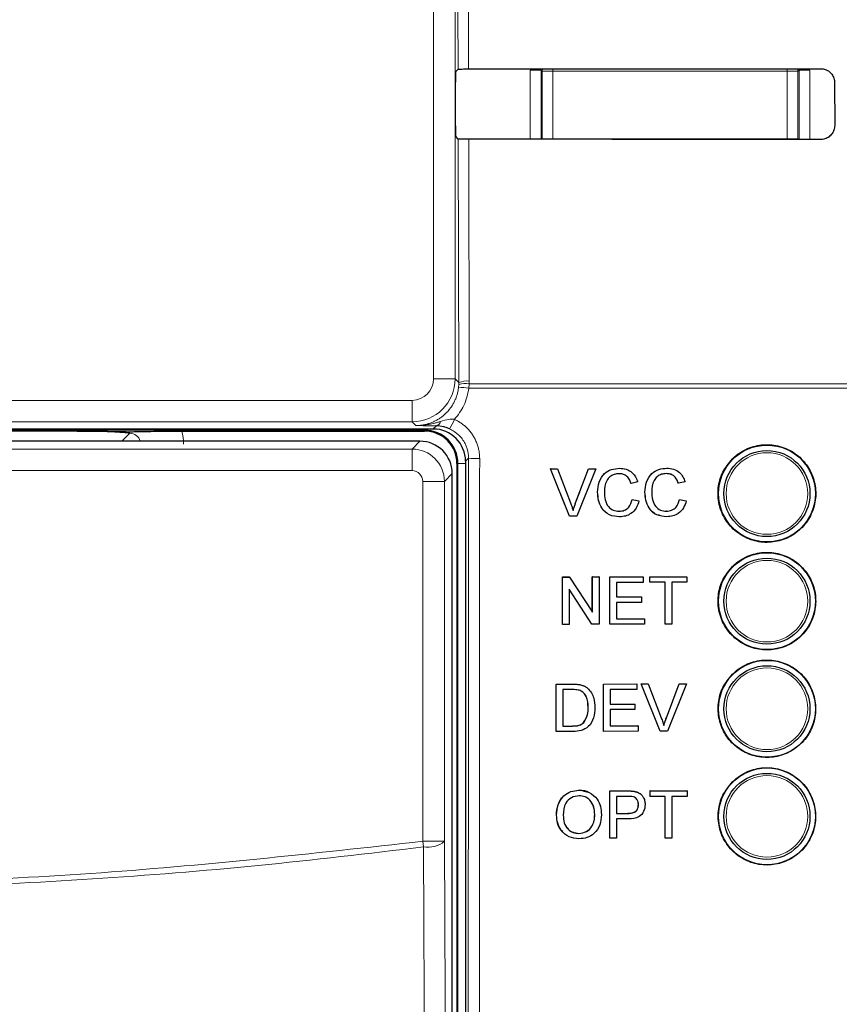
# Model space of a CAD drawing. Header units: millimetres. Extents: x 5 to 418, y 2 to 292.
# Tile 29 of 87: x 113.23 to 119.58, y 182.52 to 190.14. Entities that reach past the tile are written whole.
import ezdxf

# ---------------------------------------------------------------- set-up
doc = ezdxf.new("R2010")
doc.units = ezdxf.units.MM

msp = doc.modelspace()

# ---------------------------------------------------------------- linework, layer by layer
at = {"color": 7, "linetype": 'Continuous', "lineweight": 18}
for p, q in [((116.4346, 187.3607), (116.4346, 201.3054)), ((116.6012, 201.3054), (116.6012, 187.3607)), ((116.6242, 189.7588), (116.6232, 190.2198)), ((116.7038, 190.2183), (116.7048, 189.7602)), ((117.1832, 189.7511), (117.2665, 189.7511)), ((117.1832, 189.2157), (117.1832, 189.7511)), ((117.2753, 189.7423), (117.2665, 189.7511)), ((117.2665, 189.7511), (117.2665, 189.2156)), ((117.2753, 189.7423), (117.3586, 189.7423)), ((117.2753, 189.2204), (117.2753, 189.7423)), ((117.3586, 189.7606), (117.3586, 189.7423)), ((117.3586, 189.7423), (117.3586, 189.2204)), ((119.1715, 189.7423), (117.3586, 189.7423)), ((119.1715, 189.762), (119.1715, 189.7423)), ((119.1715, 189.2204), (119.1715, 189.7423)), ((119.1715, 189.7423), (119.2548, 189.7423)), ((119.2636, 189.7511), (119.2548, 189.7423)), ((119.2548, 189.7423), (119.2548, 189.2204)), ((119.2636, 189.2141), (119.2636, 189.7511)), ((119.3469, 189.7511), (119.2636, 189.7511)), ((119.3469, 189.7511), (119.3469, 189.2141)), ((116.6299, 187.332), (116.6255, 189.2174)), ((116.7061, 189.216), (116.7105, 187.3431)), ((117.2752, 189.2156), (117.2753, 189.2204)), ((117.2753, 189.2204), (117.3586, 189.2204)), ((117.2756, 189.2156), (117.2753, 189.2204)), ((117.3586, 189.2204), (119.1715, 189.2204)), ((117.3586, 189.2204), (117.3586, 189.2156)), ((119.1715, 189.2204), (119.2548, 189.2204)), ((119.1715, 189.2204), (119.1715, 189.2142)), ((119.2548, 189.2204), (119.2542, 189.2141)), ((119.2548, 189.2204), (119.255, 189.2141)), ((116.6012, 187.3607), (116.4346, 187.3607)), ((116.6012, 187.3607), (116.6299, 187.332)), ((116.6279, 187.2948), (116.6296, 187.3158)), ((116.6296, 187.3158), (116.6299, 187.332)), ((116.71, 187.3229), (116.7079, 187.2878)), ((120.7683, 187.2878), (116.7079, 187.2878)), ((116.7105, 187.3431), (116.71, 187.3229)), ((116.71, 187.3229), (120.7679, 187.3229)), ((113.0955, 187.194), (116.268, 187.194)), ((116.268, 187.0274), (116.268, 187.194)), ((116.268, 187.0274), (113.0955, 187.0274)), ((116.2967, 186.9987), (116.268, 187.0274)), ((116.3651, 186.9627), (116.3651, 186.9721)), ((116.4318, 186.9721), (116.4563, 186.9966)), ((116.3651, 186.9627), (112.8891, 186.9627)), ((114.0205, 186.8774), (114.0819, 186.9388)), ((116.3651, 186.9627), (116.3651, 186.9554)), ((112.9958, 186.8163), (116.2677, 186.8163)), ((116.2677, 186.8163), (116.3288, 186.8774)), ((116.2677, 186.8163), (116.2677, 186.6497)), ((116.7051, 186.7455), (116.6817, 186.7221)), ((116.6224, 186.7054), (116.6151, 186.7054)), ((116.6224, 186.7054), (116.6817, 186.7054)), ((116.6224, 167.8887), (116.6224, 186.7054)), ((116.2677, 186.6497), (113.0791, 186.6497)), ((116.5788, 186.6275), (116.5177, 186.5664)), ((116.5177, 186.5664), (116.351, 186.5664)), ((116.351, 183.7789), (116.351, 186.5664)), ((116.5177, 186.5664), (116.5177, 183.7789)), ((117.5344, 186.4002), (117.5341, 186.4003)), ((117.5081, 184.9961), (117.5075, 184.9965)), ((118.2367, 184.7351), (118.2361, 184.7356)), ((117.5104, 184.6719), (117.5098, 184.6723)), ((117.9346, 184.1691), (117.934, 184.1695)), ((117.9398, 183.9952), (117.9392, 183.9957)), ((116.3566, 183.7357), (116.351, 183.7789)), ((116.5177, 183.7789), (116.351, 183.7789))]:
    msp.add_line(p, q, dxfattribs=at)
at = {"color": 7, "linetype": 'Continuous', "lineweight": 25}
for p, q in [((116.6056, 189.7402), (116.6242, 189.7588)), ((116.6042, 189.3206), (116.6042, 189.6568)), ((119.5389, 189.6554), (119.5396, 189.3221)), ((116.6255, 189.2174), (116.6056, 189.2373)), ((113.0868, 186.9721), (116.4318, 186.9721)), ((113.6762, 186.9554), (112.8818, 186.9554)), ((114.4859, 186.9554), (116.3651, 186.9554)), ((116.3288, 186.8774), (112.9347, 186.8774)), ((116.6151, 186.7054), (116.6151, 167.8887)), ((116.6817, 186.7221), (116.6817, 167.8893)), ((117.3383, 186.6627), (117.3382, 186.6627)), ((117.3383, 186.6627), (117.3943, 186.6628)), ((117.4866, 186.2963), (117.3383, 186.6627)), ((117.3943, 186.6628), (117.3942, 186.6628)), ((117.3943, 186.6628), (117.4944, 186.4002)), ((117.5344, 186.4002), (117.6339, 186.6632)), ((117.69, 186.6633), (117.5426, 186.2964)), ((117.6339, 186.6632), (117.6338, 186.6632)), ((117.6339, 186.6632), (117.69, 186.6633)), ((117.69, 186.6633), (117.6898, 186.6633)), ((117.873, 186.6683), (117.9087, 186.6629)), ((117.8733, 186.6683), (117.8731, 186.6683)), ((118.2397, 186.6688), (118.2394, 186.6689)), ((116.5788, 167.9667), (116.5788, 186.6275)), ((117.963, 186.5507), (117.9627, 186.5508)), ((118.0146, 186.5619), (117.963, 186.5507)), ((118.3294, 186.5513), (118.3292, 186.5513)), ((118.3811, 186.5625), (118.3294, 186.5513)), ((117.4863, 186.2963), (117.4216, 186.4563)), ((117.5341, 186.4003), (117.5661, 186.4846)), ((117.7047, 186.4827), (117.7044, 186.4827)), ((118.0711, 186.4833), (118.0709, 186.4833)), ((117.9726, 186.4265), (117.9723, 186.4265)), ((117.9726, 186.4265), (118.0243, 186.4145)), ((118.339, 186.427), (118.3387, 186.4271)), ((118.339, 186.427), (118.3907, 186.4151)), ((117.4866, 186.2963), (117.4863, 186.2963)), ((117.5426, 186.2964), (117.4866, 186.2963)), ((117.8699, 186.3345), (117.8696, 186.3345)), ((118.2364, 186.3351), (118.2361, 186.3351)), ((117.4327, 185.8261), (117.4873, 185.8262)), ((117.4333, 185.8256), (117.4327, 185.8261)), ((117.4329, 185.4596), (117.4327, 185.8261)), ((117.4333, 185.8256), (117.4879, 185.8257)), ((117.4336, 185.4591), (117.4333, 185.8256)), ((117.4879, 185.8257), (117.4873, 185.8262)), ((117.4879, 185.8257), (117.6637, 185.5526)), ((117.6628, 185.8266), (117.7145, 185.8267)), ((117.6635, 185.8261), (117.6628, 185.8266)), ((117.663, 185.5536), (117.6628, 185.8266)), ((117.6635, 185.8261), (117.7151, 185.8262)), ((117.6637, 185.5526), (117.6635, 185.8261)), ((117.7151, 185.8262), (117.7145, 185.8267)), ((117.7151, 185.8262), (117.7154, 185.4597)), ((117.799, 185.8268), (118.0574, 185.8273)), ((117.7997, 185.8263), (117.799, 185.8268)), ((117.7993, 185.4603), (117.799, 185.8268)), ((117.7997, 185.8263), (118.058, 185.8268)), ((117.7999, 185.4598), (117.7997, 185.8263)), ((118.058, 185.8268), (118.0574, 185.8273)), ((118.058, 185.8268), (118.0581, 185.7845)), ((118.109, 185.8274), (118.3956, 185.828)), ((118.1097, 185.8269), (118.109, 185.8274)), ((118.1091, 185.7851), (118.109, 185.8274)), ((118.1097, 185.8269), (118.3962, 185.8275)), ((118.1097, 185.7846), (118.1097, 185.8269)), ((118.3962, 185.8275), (118.3956, 185.828)), ((118.3962, 185.8275), (118.3963, 185.7852)), ((118.0581, 185.7845), (117.8514, 185.7841)), ((117.8514, 185.7841), (117.8515, 185.6714)), ((118.1097, 185.7846), (118.1091, 185.7851)), ((118.2272, 185.7849), (118.1097, 185.7846)), ((118.2267, 185.4611), (118.2265, 185.7849)), ((118.2274, 185.4606), (118.2272, 185.7849)), ((118.3963, 185.7852), (118.2788, 185.785)), ((118.2788, 185.785), (118.2791, 185.4607)), ((117.6608, 185.4596), (117.4851, 185.7327)), ((117.4851, 185.7327), (117.4852, 185.4592)), ((117.6601, 185.4601), (117.4851, 185.7322)), ((117.8515, 185.6719), (118.0434, 185.6722)), ((117.8515, 185.6714), (118.044, 185.6717)), ((118.044, 185.6717), (118.0434, 185.6722)), ((118.044, 185.6717), (118.0441, 185.6295)), ((118.0441, 185.6295), (117.8515, 185.6291)), ((117.8515, 185.6291), (117.8516, 185.5022)), ((117.4336, 185.4591), (117.4329, 185.4596)), ((117.4852, 185.4592), (117.4336, 185.4591)), ((117.6608, 185.4596), (117.6601, 185.4601)), ((117.7154, 185.4597), (117.6608, 185.4596)), ((117.7999, 185.4598), (117.7993, 185.4603)), ((118.0677, 185.4603), (117.7999, 185.4598)), ((117.8516, 185.5027), (118.067, 185.5031)), ((117.8516, 185.5022), (118.0677, 185.5026)), ((118.0677, 185.5026), (118.067, 185.5031)), ((118.0677, 185.5026), (118.0677, 185.4603)), ((118.2274, 185.4606), (118.2267, 185.4611)), ((118.2791, 185.4607), (118.2274, 185.4606)), ((117.3828, 184.9958), (117.3822, 184.9962)), ((117.3828, 184.9958), (117.5081, 184.9961)), ((117.3832, 184.6293), (117.3828, 184.9958)), ((117.5728, 184.9909), (117.5722, 184.9915)), ((117.7492, 184.9966), (117.7486, 184.9971)), ((117.7492, 184.9966), (118.0075, 184.9973)), ((117.7496, 184.6302), (117.7492, 184.9966)), ((118.0075, 184.9973), (118.007, 184.9977)), ((118.0075, 184.9973), (118.0076, 184.955)), ((118.0408, 184.9973), (118.0402, 184.9978)), ((118.0408, 184.9973), (118.0968, 184.9975)), ((118.1889, 184.6312), (118.0408, 184.9973)), ((118.0968, 184.9975), (118.0962, 184.9979)), ((118.0968, 184.9975), (118.1967, 184.735)), ((118.2367, 184.7351), (118.3363, 184.998)), ((118.3923, 184.9982), (118.2449, 184.6313)), ((118.3363, 184.998), (118.3357, 184.9985)), ((118.3363, 184.998), (118.3923, 184.9982)), ((118.3923, 184.9982), (118.3917, 184.9986)), ((117.5088, 184.9538), (117.4345, 184.9536)), ((117.4345, 184.9536), (117.4349, 184.6717)), ((117.621, 184.9689), (117.6203, 184.9694)), ((118.0076, 184.955), (117.8009, 184.9545)), ((117.8009, 184.9545), (117.801, 184.8417)), ((117.801, 184.8417), (117.9936, 184.8422)), ((117.9936, 184.8422), (117.993, 184.8426)), ((117.9936, 184.8422), (117.9937, 184.7999)), ((117.632, 184.8159), (117.6314, 184.8164)), ((117.9937, 184.7999), (117.8011, 184.7994)), ((117.8011, 184.7994), (117.8012, 184.6726)), ((117.5969, 184.698), (117.5963, 184.6985)), ((117.3832, 184.6293), (117.3826, 184.6298)), ((117.5145, 184.6296), (117.3832, 184.6293)), ((117.4349, 184.6717), (117.5104, 184.6719)), ((117.7496, 184.6302), (117.749, 184.6306)), ((118.0173, 184.6308), (117.7496, 184.6302)), ((117.8012, 184.6726), (118.0173, 184.6731)), ((118.0173, 184.6731), (118.0167, 184.6735)), ((118.0173, 184.6731), (118.0173, 184.6308)), ((118.1889, 184.6312), (118.1883, 184.6317)), ((118.2449, 184.6313), (118.1889, 184.6312)), ((117.5607, 184.1738), (117.5601, 184.1743)), ((117.8, 184.1691), (117.7994, 184.1695)), ((117.7995, 183.8026), (117.8, 184.1691)), ((117.8, 184.1691), (117.9346, 184.1691)), ((117.9889, 184.1656), (117.9883, 184.1661)), ((118.0353, 184.1468), (118.0346, 184.1473)), ((118.11, 184.1691), (118.1094, 184.1695)), ((118.11, 184.1691), (118.3965, 184.169)), ((118.11, 184.1268), (118.11, 184.1691)), ((118.3965, 184.169), (118.3959, 184.1695)), ((118.3965, 184.169), (118.3965, 184.1267)), ((117.8516, 184.1268), (117.8514, 183.9952)), ((117.9391, 184.1268), (117.8516, 184.1268)), ((118.11, 184.1268), (118.1094, 184.1272)), ((118.2274, 184.1268), (118.11, 184.1268)), ((118.2269, 183.8026), (118.2274, 184.1268)), ((118.279, 184.1268), (118.2786, 183.8026)), ((118.3965, 184.1267), (118.279, 184.1268)), ((117.8514, 183.9952), (117.9398, 183.9952)), ((118.0206, 184.0622), (118.02, 184.0627)), ((117.3864, 183.981), (117.3858, 183.9815)), ((117.6823, 183.9856), (117.6817, 183.9861)), ((117.8514, 183.953), (117.8512, 183.8026)), ((117.9411, 183.9529), (117.8514, 183.953)), ((117.5598, 183.8402), (117.5592, 183.8407)), ((117.7995, 183.8026), (117.7989, 183.8031)), ((117.8512, 183.8026), (117.7995, 183.8026)), ((118.2269, 183.8026), (118.2263, 183.803)), ((118.2786, 183.8026), (118.2269, 183.8026))]:
    msp.add_line(p, q, dxfattribs=at)
at = {"color": 7, "linetype": 'Continuous', "lineweight": 18, "flags": 128}
for points in [[(117.2753, 189.7423), (117.2769, 189.7585), (117.2773, 189.7606)], [(119.2525, 189.762), (119.2532, 189.7585), (119.2548, 189.7423)], [(116.5177, 183.7789), (116.5375, 179.5369), (116.5575, 175.273)], [(116.3965, 175.2298), (116.395, 175.5518), (116.389, 176.8396), (116.3648, 181.9907), (116.3566, 183.7357)]]:
    msp.add_lwpolyline(points, dxfattribs=at)
at = {"color": 7, "linetype": 'Continuous', "lineweight": 25}
for centre, radius in [((119.0151, 186.4721), 0.375), ((119.0151, 186.4721), 0.3333), ((119.0151, 185.6387), 0.375), ((119.0151, 185.6387), 0.3333), ((119.0151, 184.8054), 0.375), ((119.0151, 184.8054), 0.3333), ((119.0151, 183.9721), 0.375), ((119.0151, 183.9721), 0.3333)]:
    msp.add_circle(centre, radius, dxfattribs=at)
at = {"color": 7, "linetype": 'Continuous', "lineweight": 18}
for centre in [(119.0151, 186.4721), (119.0151, 185.6387), (119.0151, 184.8054), (119.0151, 183.9721)]:
    msp.add_circle(centre, 0.3158, dxfattribs=at)
for centre, radius, start, end in [((116.2679, 187.3607), 0.3333, 270.00873, 359.99127), ((116.5908, 186.4103), 0.8853, 82.39916, 87.59893), ((116.6839, 187.1583), 0.1666, 80.96458, 109.01794), ((116.692, 187.1783), 0.1658, 83.61467, 112.00928), ((116.1092, 187.2466), 0.526, 328.7156, 337.70032), ((116.446, 187.039), 0.0437, 283.66786, 348.64856), ((116.7701, 187.5428), 0.8, 265.33873, 271.51453), ((116.3912, 183.9289), 0.1962, 259.84532, 310.1364)]:
    msp.add_arc(centre, radius, start, end, dxfattribs=at)
at = {"color": 7, "linetype": 'Continuous', "lineweight": 25}
for radius in [0.2573, 0.25]:
    msp.add_arc((116.3651, 186.7054), radius, 0, 90, dxfattribs=at)
for centre, major_axis, ratio, start_param, end_param in [((116.6057, 189.6568), (0, 0.0833), 0.017455, 0.017453, 1.570796), ((111.1817, 192.6526), (165.7984, 0), 0.017455, 4.745707, 4.762169), ((116.6057, 189.3206), (0, 0.0833), 0.017455, 1.570796, 3.124139), ((111.1817, 186.3383), (164.9535, 0), 0.017455, 1.520761, 1.5373), ((116.4317, 186.722), (0.1768, 0.1768), 0.999695, 5.497939, 7.068431), ((116.3288, 186.6275), (0.1768, -0.1768), 0.999899, 0.78555, 2.356042)]:
    msp.add_ellipse(centre, major_axis=major_axis, ratio=ratio, start_param=start_param, end_param=end_param, dxfattribs=at)
at = {"color": 7, "linetype": 'Continuous', "lineweight": 18}
for centre, major_axis, ratio, start_param, end_param in [((116.2679, 187.3607), (-0.1179, 0.1179), 0.999695, 2.356347, 3.926839), ((114.0808, 186.8545), (0.0604, 0.0604), 0.975938, 5.761194, 7.067214), ((114.0808, 186.8545), (-0.2954, -0.2954), 0.997265, 2.357564, 2.599116), ((116.2677, 186.5664), (0.1768, -0.1768), 0.999899, 0.78555, 2.356042), ((116.2677, 186.5664), (0.0589, 0.0589), 0.999695, 5.497939, 7.068431)]:
    msp.add_ellipse(centre, major_axis=major_axis, ratio=ratio, start_param=start_param, end_param=end_param, dxfattribs=at)
at = {"color": 7, "linetype": 'Continuous', "lineweight": 25}
for points, knots in [([(116.6242, 189.7588), (116.6253, 189.7589), (116.6275, 189.7593), (116.6425, 189.7597), (116.6642, 189.76), (116.6864, 189.7602), (116.7003, 189.7602), (116.7048, 189.7602)], [0, 0, 0, 0, 0.22366, 0.447343, 0.67034, 0.891912, 1, 1, 1, 1]), ([(119.4317, 189.7622), (119.4376, 189.7619), (119.4554, 189.761), (119.484, 189.7508), (119.5127, 189.7284), (119.5323, 189.6975), (119.5385, 189.6715), (119.5388, 189.6574), (119.5389, 189.6554)], [0, 0, 0, 0, 0.104669, 0.317023, 0.530743, 0.746575, 0.963905, 1, 1, 1, 1]), ([(119.5396, 189.3221), (119.5393, 189.316), (119.5384, 189.2977), (119.5278, 189.2685), (119.5047, 189.2396), (119.4734, 189.2202), (119.4475, 189.2143), (119.4337, 189.214), (119.4317, 189.214)], [0, 0, 0, 0, 0.108649, 0.325389, 0.54071, 0.753917, 0.965688, 1, 1, 1, 1]), ([(116.7061, 189.216), (116.6968, 189.216), (116.6783, 189.216), (116.654, 189.2163), (116.6358, 189.2167), (116.6269, 189.2171), (116.6259, 189.2173), (116.6255, 189.2174)], [0, 0, 0, 0, 0.218825, 0.437606, 0.657623, 0.880057, 1, 1, 1, 1]), ([(116.5587, 186.9734), (116.5463, 186.9784), (116.5306, 186.9848), (116.4956, 186.9939), (116.4745, 186.9954), (116.4563, 186.9966)], [0, 0, 0, 0, 0.3391927, 0.4330012, 1, 1, 1, 1]), ([(113.6762, 186.9554), (113.7182, 186.9553), (113.8019, 186.9552), (113.9074, 186.9541), (113.9767, 186.9529), (114.0239, 186.952), (114.05, 186.9514), (114.0728, 186.9512), (114.0828, 186.9512), (114.0938, 186.9512), (114.1168, 186.9515), (114.1787, 186.9529), (114.2791, 186.9546), (114.4102, 186.9553), (114.4689, 186.9554), (114.4859, 186.9554)], [0, 0, 0, 0, 0.128577, 0.256774, 0.366203, 0.423386, 0.480733, 0.4927, 0.502094, 0.511497, 0.526539, 0.585134, 0.819275, 0.947543, 1, 1, 1, 1]), ([(114.0819, 186.9388), (114.0817, 186.9389), (114.0776, 186.9393), (114.0574, 186.9414), (114.0095, 186.9459), (113.9217, 186.9511), (113.8004, 186.9547), (113.7176, 186.9552), (113.6762, 186.9554)], [0, 0, 0, 0, 0.0027454, 0.0508083, 0.2457499, 0.5449065, 0.7722037, 1, 1, 1, 1]), ([(118.7477, 186.7402), (118.7205, 186.7073), (118.6662, 186.6414), (118.632, 186.5155), (118.6387, 186.3868), (118.6882, 186.2672), (118.7745, 186.1707), (118.8879, 186.1081), (119.0158, 186.0867), (119.1435, 186.1088), (119.2566, 186.172), (119.3424, 186.269), (119.3911, 186.3888), (119.3976, 186.5179), (119.361, 186.6419), (119.2854, 186.7469), (119.1792, 186.821), (119.0542, 186.8559), (118.9252, 186.847), (118.8196, 186.8034), (118.7677, 186.7578), (118.7477, 186.7402)], [0, 0, 0, 0, 0.053572, 0.107144, 0.160731, 0.214379, 0.268102, 0.321888, 0.375695, 0.429473, 0.483183, 0.536814, 0.590389, 0.643958, 0.697575, 0.751273, 0.805049, 0.858864, 0.912659, 0.966387, 1, 1, 1, 1]), ([(117.7044, 186.4827), (117.7063, 186.5092), (117.7102, 186.5619), (117.7509, 186.6268), (117.8108, 186.6624), (117.8523, 186.6663), (117.873, 186.6683)], [0, 0, 0, 0, 0.280492, 0.55957, 0.779615, 1, 1, 1, 1]), ([(117.7047, 186.4827), (117.7066, 186.5091), (117.7105, 186.5619), (117.7512, 186.6268), (117.8111, 186.6624), (117.8525, 186.6663), (117.8733, 186.6683)], [0, 0, 0, 0, 0.2804925, 0.5595697, 0.7796153, 1, 1, 1, 1]), ([(117.8733, 186.6683), (117.8912, 186.667), (117.9271, 186.6644), (117.9711, 186.6379), (118.0006, 186.6018), (118.01, 186.5752), (118.0146, 186.5619)], [0, 0, 0, 0, 0.280081, 0.559449, 0.779549, 1, 1, 1, 1]), ([(118.0709, 186.4833), (118.0728, 186.5097), (118.0767, 186.5625), (118.1174, 186.6274), (118.1773, 186.663), (118.2187, 186.6669), (118.2394, 186.6689)], [0, 0, 0, 0, 0.280492, 0.55957, 0.779615, 1, 1, 1, 1]), ([(118.0711, 186.4833), (118.0731, 186.5097), (118.0769, 186.5625), (118.1177, 186.6274), (118.1776, 186.663), (118.219, 186.6669), (118.2397, 186.6688)], [0, 0, 0, 0, 0.280492, 0.55957, 0.779615, 1, 1, 1, 1]), ([(118.2397, 186.6688), (118.2577, 186.6675), (118.2935, 186.665), (118.3376, 186.6385), (118.3671, 186.6024), (118.3764, 186.5758), (118.3811, 186.5625)], [0, 0, 0, 0, 0.2800806, 0.5594487, 0.7795488, 1, 1, 1, 1]), ([(117.8708, 186.6259), (117.8579, 186.625), (117.832, 186.6232), (117.7974, 186.6035), (117.7619, 186.5583), (117.7587, 186.5141), (117.7564, 186.483)], [0, 0, 0, 0, 0.187223, 0.373906, 0.560736, 1, 1, 1, 1]), ([(117.963, 186.5507), (117.9589, 186.5621), (117.9508, 186.5849), (117.9281, 186.6109), (117.8993, 186.6243), (117.8803, 186.6254), (117.8708, 186.6259)], [0, 0, 0, 0, 0.280553, 0.559739, 0.779654, 1, 1, 1, 1]), ([(117.9627, 186.5508), (117.9587, 186.5622), (117.9506, 186.585), (117.9277, 186.6107), (117.9038, 186.6227), (117.8898, 186.6238), (117.8853, 186.6242)], [0, 0, 0, 0, 0.317245, 0.632944, 0.88162, 1, 1, 1, 1]), ([(118.2373, 186.6265), (118.2243, 186.6256), (118.1985, 186.6238), (118.1639, 186.6041), (118.1284, 186.5589), (118.1251, 186.5146), (118.1228, 186.4836)], [0, 0, 0, 0, 0.1872234, 0.3739058, 0.5607363, 1, 1, 1, 1]), ([(118.3294, 186.5513), (118.3254, 186.5627), (118.3173, 186.5855), (118.2945, 186.6115), (118.2658, 186.6249), (118.2468, 186.626), (118.2373, 186.6265)], [0, 0, 0, 0, 0.280553, 0.559739, 0.779654, 1, 1, 1, 1]), ([(118.3292, 186.5513), (118.3251, 186.5627), (118.317, 186.5853), (118.2944, 186.6122), (118.2741, 186.6198), (118.2652, 186.6231)], [0, 0, 0, 0, 0.359843, 0.717933, 1, 1, 1, 1]), ([(117.8745, 186.2922), (117.8471, 186.2942), (117.7923, 186.2981), (117.7344, 186.3538), (117.709, 186.419), (117.7059, 186.4615), (117.7044, 186.4827)], [0, 0, 0, 0, 0.279955, 0.558088, 0.778912, 1, 1, 1, 1]), ([(117.8748, 186.2922), (117.8474, 186.2942), (117.7926, 186.2981), (117.7346, 186.3537), (117.7093, 186.419), (117.7062, 186.4614), (117.7047, 186.4827)], [0, 0, 0, 0, 0.279955, 0.558088, 0.778912, 1, 1, 1, 1]), ([(117.7564, 186.483), (117.7574, 186.4633), (117.7595, 186.424), (117.7809, 186.3714), (117.8235, 186.3398), (117.8544, 186.3363), (117.8699, 186.3345)], [0, 0, 0, 0, 0.281245, 0.5607156, 0.780138, 1, 1, 1, 1]), ([(118.1835, 186.3037), (118.1762, 186.3047), (118.1422, 186.3093), (118.1013, 186.3555), (118.0754, 186.4193), (118.0724, 186.462), (118.0709, 186.4833)], [0, 0, 0, 0, 0.095726, 0.445021, 0.722344, 1, 1, 1, 1]), ([(118.2413, 186.2928), (118.2138, 186.2947), (118.1591, 186.2987), (118.1011, 186.3543), (118.0757, 186.4196), (118.0727, 186.462), (118.0711, 186.4833)], [0, 0, 0, 0, 0.2799551, 0.5580876, 0.7789116, 1, 1, 1, 1]), ([(118.1228, 186.4836), (118.1239, 186.4639), (118.126, 186.4246), (118.1474, 186.372), (118.19, 186.3404), (118.2209, 186.3368), (118.2364, 186.3351)], [0, 0, 0, 0, 0.281245, 0.560716, 0.780138, 1, 1, 1, 1]), ([(117.4944, 186.4002), (117.4985, 186.3892), (117.5059, 186.3697), (117.5119, 186.3498), (117.5146, 186.341)], [0, 0, 0, 0, 0.559998, 1, 1, 1, 1]), ([(117.5143, 186.341), (117.5177, 186.3522), (117.5237, 186.3721), (117.5309, 186.3917), (117.5341, 186.4003)], [0, 0, 0, 0, 0.559972, 1, 1, 1, 1]), ([(117.5146, 186.341), (117.518, 186.3522), (117.524, 186.3721), (117.5312, 186.3916), (117.5344, 186.4002)], [0, 0, 0, 0, 0.559972, 1, 1, 1, 1]), ([(117.8696, 186.3345), (117.8837, 186.3359), (117.9119, 186.3387), (117.9547, 186.3699), (117.9656, 186.405), (117.9723, 186.4265)], [0, 0, 0, 0, 0.280711, 0.560905, 1, 1, 1, 1]), ([(117.8699, 186.3345), (117.884, 186.3359), (117.9121, 186.3387), (117.9549, 186.3698), (117.9659, 186.405), (117.9726, 186.4265)], [0, 0, 0, 0, 0.280711, 0.560905, 1, 1, 1, 1]), ([(118.0243, 186.4145), (118.0182, 186.3957), (118.0061, 186.3582), (117.9675, 186.3172), (117.9211, 186.2953), (117.8903, 186.2932), (117.8748, 186.2922)], [0, 0, 0, 0, 0.280256, 0.559546, 0.779589, 1, 1, 1, 1]), ([(118.2361, 186.3351), (118.2502, 186.3365), (118.2783, 186.3393), (118.3211, 186.3704), (118.3321, 186.4056), (118.3387, 186.4271)], [0, 0, 0, 0, 0.280711, 0.560905, 1, 1, 1, 1]), ([(118.2364, 186.3351), (118.2505, 186.3365), (118.2786, 186.3392), (118.3214, 186.3704), (118.3323, 186.4056), (118.339, 186.427)], [0, 0, 0, 0, 0.280711, 0.560905, 1, 1, 1, 1]), ([(118.3907, 186.4151), (118.3847, 186.3963), (118.3726, 186.3588), (118.334, 186.3178), (118.2876, 186.2959), (118.2567, 186.2938), (118.2413, 186.2928)], [0, 0, 0, 0, 0.280256, 0.559546, 0.779589, 1, 1, 1, 1]), ([(118.7477, 185.9064), (118.7207, 185.8734), (118.6665, 185.8076), (118.6324, 185.6818), (118.6392, 185.5533), (118.6888, 185.4338), (118.775, 185.3375), (118.8884, 185.2751), (119.0161, 185.2538), (119.1437, 185.276), (119.2566, 185.3392), (119.3422, 185.4362), (119.3908, 185.5558), (119.3971, 185.6848), (119.3604, 185.8086), (119.2848, 185.9135), (119.1787, 185.9874), (119.0538, 186.0222), (118.925, 186.0131), (118.8195, 185.9696), (118.7677, 185.9239), (118.7477, 185.9064)], [0, 0, 0, 0, 0.0535691, 0.1071378, 0.1607248, 0.2143765, 0.2681074, 0.3218995, 0.3757097, 0.4294864, 0.4831909, 0.5368144, 0.5903835, 0.6439506, 0.6975706, 0.7512757, 0.8050594, 0.8588783, 0.912673, 0.9663964, 1, 1, 1, 1]), ([(118.7479, 185.0725), (118.7208, 185.0396), (118.6668, 184.9738), (118.6329, 184.8481), (118.6397, 184.7198), (118.6893, 184.6005), (118.7755, 184.5044), (118.8888, 184.4421), (119.0164, 184.4209), (119.1438, 184.4432), (119.2566, 184.5065), (119.3419, 184.6034), (119.3904, 184.7229), (119.3966, 184.8517), (119.3599, 184.9754), (119.2843, 185.08), (119.1782, 185.1538), (119.0535, 185.1884), (118.9248, 185.1793), (118.8195, 185.1357), (118.7678, 185.0901), (118.7479, 185.0725)], [0, 0, 0, 0, 0.053566, 0.1071314, 0.1607186, 0.214375, 0.2681131, 0.3219118, 0.3757251, 0.4295001, 0.4831988, 0.5368148, 0.5903782, 0.6439436, 0.697567, 0.7512791, 0.8050701, 0.8588935, 0.9126879, 0.9664063, 1, 1, 1, 1]), ([(117.5081, 184.9961), (117.5203, 184.9961), (117.542, 184.996), (117.5634, 184.9925), (117.5728, 184.9909)], [0, 0, 0, 0, 0.560174, 1, 1, 1, 1]), ([(117.5722, 184.9915), (117.5831, 184.9886), (117.5979, 184.9847), (117.6102, 184.9759), (117.6134, 184.9736)], [0, 0, 0, 0, 0.740716, 1, 1, 1, 1]), ([(117.5728, 184.9909), (117.5837, 184.9879), (117.6031, 184.9824), (117.6191, 184.9702), (117.6262, 184.9649)], [0, 0, 0, 0, 0.559847, 1, 1, 1, 1]), ([(117.5694, 184.9464), (117.5582, 184.9491), (117.5383, 184.9539), (117.5178, 184.9538), (117.5088, 184.9538)], [0, 0, 0, 0, 0.559255, 1, 1, 1, 1]), ([(117.6313, 184.8164), (117.6296, 184.8455), (117.6273, 184.886), (117.598, 184.9297), (117.5784, 184.9412), (117.5687, 184.9469)], [0, 0, 0, 0, 0.55915, 0.78004, 1, 1, 1, 1]), ([(117.632, 184.8159), (117.6303, 184.845), (117.628, 184.8855), (117.5986, 184.9292), (117.5791, 184.9407), (117.5694, 184.9464)], [0, 0, 0, 0, 0.55915, 0.78004, 1, 1, 1, 1]), ([(117.6262, 184.9649), (117.6369, 184.9537), (117.6585, 184.9314), (117.6795, 184.8792), (117.6821, 184.8395), (117.6836, 184.8152)], [0, 0, 0, 0, 0.279769, 0.559929, 1, 1, 1, 1]), ([(117.6836, 184.8152), (117.6818, 184.7885), (117.6782, 184.7351), (117.641, 184.6661), (117.5777, 184.6324), (117.5356, 184.6305), (117.5145, 184.6296)], [0, 0, 0, 0, 0.28084, 0.559952, 0.779068, 1, 1, 1, 1]), ([(117.5962, 184.6985), (117.6084, 184.7189), (117.6304, 184.7553), (117.631, 184.7977), (117.6313, 184.8164)], [0, 0, 0, 0, 0.557452, 1, 1, 1, 1]), ([(117.5969, 184.698), (117.6091, 184.7183), (117.631, 184.7548), (117.6317, 184.7972), (117.632, 184.8159)], [0, 0, 0, 0, 0.557452, 1, 1, 1, 1]), ([(117.5097, 184.6724), (117.5275, 184.6725), (117.5592, 184.6726), (117.5849, 184.6906), (117.5962, 184.6985)], [0, 0, 0, 0, 0.561861, 1, 1, 1, 1]), ([(117.5104, 184.6719), (117.5282, 184.6719), (117.5598, 184.672), (117.5856, 184.6901), (117.5969, 184.698)], [0, 0, 0, 0, 0.561861, 1, 1, 1, 1]), ([(118.1967, 184.735), (118.2008, 184.7241), (118.2082, 184.7046), (118.2142, 184.6847), (118.2169, 184.6759)], [0, 0, 0, 0, 0.559998, 1, 1, 1, 1]), ([(118.2162, 184.6764), (118.2196, 184.6876), (118.2256, 184.7075), (118.2329, 184.727), (118.2361, 184.7356)], [0, 0, 0, 0, 0.559972, 1, 1, 1, 1]), ([(118.2169, 184.6759), (118.2203, 184.6871), (118.2263, 184.707), (118.2335, 184.7265), (118.2367, 184.7351)], [0, 0, 0, 0, 0.559972, 1, 1, 1, 1]), ([(118.748, 184.2387), (118.7211, 184.2058), (118.6671, 184.14), (118.6333, 184.0145), (118.6402, 183.8864), (118.6899, 183.7673), (118.776, 183.6713), (118.8892, 183.6092), (119.0167, 183.5881), (119.1439, 183.6105), (119.2565, 183.6737), (119.3416, 183.7705), (119.39, 183.8899), (119.3961, 184.0186), (119.3594, 184.142), (119.2838, 184.2465), (119.1778, 184.3202), (119.0531, 184.3546), (118.9246, 184.3454), (118.8195, 184.3018), (118.7679, 184.2562), (118.748, 184.2387)], [0, 0, 0, 0, 0.053563, 0.107125, 0.160713, 0.214374, 0.268119, 0.321925, 0.375741, 0.429514, 0.483207, 0.536815, 0.590373, 0.643937, 0.697564, 0.751283, 0.805082, 0.858909, 0.912703, 0.966416, 1, 1, 1, 1]), ([(117.3857, 183.9816), (117.3876, 184.0091), (117.3913, 184.0639), (117.4341, 184.1305), (117.4953, 184.1691), (117.5384, 184.1726), (117.56, 184.1743)], [0, 0, 0, 0, 0.28057, 0.559575, 0.779561, 1, 1, 1, 1]), ([(117.3864, 183.981), (117.3883, 184.0085), (117.3919, 184.0634), (117.4348, 184.13), (117.496, 184.1686), (117.5391, 184.1721), (117.5607, 184.1738)], [0, 0, 0, 0, 0.28057, 0.559575, 0.779561, 1, 1, 1, 1]), ([(117.56, 184.1743), (117.5888, 184.1741), (117.6185, 184.1739), (117.6395, 184.1559), (117.6402, 184.1553)], [0, 0, 0, 0, 0.966441, 1, 1, 1, 1]), ([(117.5607, 184.1738), (117.5877, 184.1706), (117.6415, 184.1643), (117.7008, 184.1125), (117.7298, 184.0487), (117.7326, 184.0064), (117.734, 183.9853)], [0, 0, 0, 0, 0.279564, 0.558584, 0.779087, 1, 1, 1, 1]), ([(117.9339, 184.1696), (117.9441, 184.1696), (117.9623, 184.1695), (117.9803, 184.1672), (117.9882, 184.1661)], [0, 0, 0, 0, 0.560101, 1, 1, 1, 1]), ([(117.9346, 184.1691), (117.9448, 184.169), (117.963, 184.169), (117.981, 184.1666), (117.9889, 184.1656)], [0, 0, 0, 0, 0.560101, 1, 1, 1, 1]), ([(117.9882, 184.1661), (118.0022, 184.1638), (118.0195, 184.1608), (118.031, 184.1485), (118.0333, 184.1461)], [0, 0, 0, 0, 0.804808, 1, 1, 1, 1]), ([(117.9889, 184.1656), (118.0022, 184.1624), (118.0287, 184.1559), (118.0559, 184.1277), (118.0701, 184.0956), (118.0716, 184.0743), (118.0723, 184.0637)], [0, 0, 0, 0, 0.280013, 0.5589104, 0.7793956, 1, 1, 1, 1]), ([(117.5609, 184.1315), (117.5404, 184.1288), (117.4993, 184.1232), (117.4428, 184.0679), (117.4399, 184.0136), (117.4381, 183.9805)], [0, 0, 0, 0, 0.280128, 0.559653, 1, 1, 1, 1]), ([(117.6823, 183.9856), (117.6811, 184.0056), (117.6787, 184.0455), (117.6513, 184.096), (117.608, 184.1266), (117.5766, 184.1299), (117.5609, 184.1315)], [0, 0, 0, 0, 0.280797, 0.560068, 0.779984, 1, 1, 1, 1]), ([(117.6817, 183.9862), (117.681, 184.0065), (117.6797, 184.0429), (117.6596, 184.0729), (117.6507, 184.0861)], [0, 0, 0, 0, 0.559962, 1, 1, 1, 1]), ([(117.9813, 184.1236), (117.9735, 184.1247), (117.9595, 184.1268), (117.9453, 184.1268), (117.9391, 184.1268)], [0, 0, 0, 0, 0.559585, 1, 1, 1, 1]), ([(118.0206, 184.0622), (118.0202, 184.0696), (118.0193, 184.0842), (118.0103, 184.1029), (117.9974, 184.117), (117.9867, 184.1214), (117.9813, 184.1236)], [0, 0, 0, 0, 0.280261, 0.560078, 0.78015, 1, 1, 1, 1]), ([(118.0199, 184.0628), (118.0195, 184.0701), (118.0185, 184.0846), (118.0099, 184.1037), (118.0004, 184.1124), (117.9962, 184.1162)], [0, 0, 0, 0, 0.3612647, 0.7219569, 1, 1, 1, 1]), ([(117.9391, 183.9957), (117.9504, 183.9961), (117.9727, 183.9969), (118.0028, 184.0102), (118.0181, 184.0363), (118.0193, 184.0539), (118.0199, 184.0628)], [0, 0, 0, 0, 0.281401, 0.559753, 0.779356, 1, 1, 1, 1]), ([(117.9398, 183.9952), (117.951, 183.9956), (117.9734, 183.9964), (118.0035, 184.0097), (118.0188, 184.0357), (118.02, 184.0534), (118.0206, 184.0622)], [0, 0, 0, 0, 0.281401, 0.559753, 0.779356, 1, 1, 1, 1]), ([(118.0723, 184.0637), (118.0703, 184.0454), (118.0664, 184.0088), (118.0196, 183.9559), (117.9709, 183.9541), (117.9411, 183.9529)], [0, 0, 0, 0, 0.280751, 0.559708, 1, 1, 1, 1]), ([(117.4346, 183.8545), (117.4303, 183.8578), (117.4094, 183.8736), (117.392, 183.9205), (117.3878, 183.9612), (117.3857, 183.9816)], [0, 0, 0, 0, 0.1151253, 0.5574175, 1, 1, 1, 1]), ([(117.56, 183.7979), (117.5335, 183.801), (117.4806, 183.807), (117.4221, 183.8572), (117.3918, 183.9189), (117.3882, 183.9603), (117.3864, 183.981)], [0, 0, 0, 0, 0.2796, 0.558765, 0.77931, 1, 1, 1, 1]), ([(117.4381, 183.9805), (117.4393, 183.9608), (117.4417, 183.9217), (117.4712, 183.8739), (117.5137, 183.8446), (117.5444, 183.8417), (117.5598, 183.8402)], [0, 0, 0, 0, 0.280657, 0.559885, 0.779849, 1, 1, 1, 1]), ([(117.5591, 183.8407), (117.5792, 183.8433), (117.6194, 183.8484), (117.6611, 183.8904), (117.6794, 183.939), (117.6809, 183.9704), (117.6817, 183.9862)], [0, 0, 0, 0, 0.2791, 0.558192, 0.778806, 1, 1, 1, 1]), ([(117.5598, 183.8402), (117.5799, 183.8428), (117.6201, 183.8479), (117.6618, 183.8898), (117.6801, 183.9384), (117.6816, 183.9699), (117.6823, 183.9856)], [0, 0, 0, 0, 0.2791, 0.558192, 0.778806, 1, 1, 1, 1]), ([(117.734, 183.9853), (117.7317, 183.9584), (117.727, 183.9048), (117.6842, 183.8397), (117.6231, 183.804), (117.581, 183.8), (117.56, 183.7979)], [0, 0, 0, 0, 0.280353, 0.5595023, 0.7796353, 1, 1, 1, 1]), ([(117.4687, 183.886), (117.471, 183.8818), (117.4807, 183.8644), (117.5138, 183.8456), (117.544, 183.8424), (117.5591, 183.8407)], [0, 0, 0, 0, 0.133432, 0.566533, 1, 1, 1, 1])]:
    msp.add_open_spline(points, degree=3, knots=knots, dxfattribs=at)
at = {"color": 7, "linetype": 'Continuous', "lineweight": 18}
for points, knots in [([(116.2967, 186.9987), (116.3091, 186.9991), (116.3308, 186.9997), (116.3613, 187.0046), (116.3885, 187.0111), (116.4153, 187.02), (116.4412, 187.0311), (116.4659, 187.0442), (116.4893, 187.0593), (116.5117, 187.0766), (116.5325, 187.0957), (116.5514, 187.1162), (116.5686, 187.1383), (116.584, 187.162), (116.5973, 187.1869), (116.6084, 187.2126), (116.6172, 187.2391), (116.6241, 187.2665), (116.6266, 187.2853), (116.6279, 187.2948)], [0, 0, 0, 0, 0.076827, 0.133502, 0.190569, 0.248874, 0.307607, 0.36425, 0.421286, 0.479565, 0.538273, 0.594957, 0.652035, 0.710361, 0.769117, 0.825813, 0.882904, 0.941237, 1, 1, 1, 1]), ([(116.7079, 187.2878), (116.6986, 187.2414), (116.6807, 187.1519), (116.6234, 187.0811), (116.5958, 187.047)], [0, 0, 0, 0, 0.518965, 1, 1, 1, 1]), ([(116.4888, 187.0304), (116.5099, 187.0374), (116.5443, 187.0486), (116.5815, 187.0474), (116.5958, 187.047)], [0, 0, 0, 0, 0.616269, 1, 1, 1, 1]), ([(116.5958, 187.047), (116.6042, 187.0429), (116.6209, 187.0348), (116.6447, 187.02), (116.6675, 187.0032), (116.6861, 186.9868), (116.7049, 186.9678), (116.7229, 186.9466), (116.7408, 186.9206), (116.7537, 186.8978), (116.7653, 186.8733), (116.7752, 186.8474), (116.7836, 186.8168), (116.7884, 186.7896), (116.7909, 186.7652), (116.7911, 186.7505), (116.7913, 186.7431)], [0, 0, 0, 0, 0.072776, 0.146123, 0.220183, 0.294833, 0.341158, 0.430359, 0.512389, 0.589608, 0.635962, 0.725218, 0.8073, 0.884569, 0.942158, 1, 1, 1, 1]), ([(116.2967, 186.9987), (116.2971, 186.9987), (116.2991, 186.9987), (116.3061, 186.9987), (116.3193, 186.9989), (116.3379, 186.9999), (116.358, 187.0018), (116.3782, 187.0043), (116.3992, 187.0078), (116.421, 187.0121), (116.4437, 187.0175), (116.4663, 187.0236), (116.4813, 187.0281), (116.4888, 187.0304)], [0, 0, 0, 0, 0.007374, 0.029525, 0.108213, 0.211937, 0.315794, 0.420031, 0.524388, 0.642978, 0.761709, 0.880803, 1, 1, 1, 1]), ([(116.4563, 186.9966), (116.4285, 186.9969), (116.3726, 186.9975), (116.3225, 186.9983), (116.297, 186.9987), (116.2967, 186.9987)], [0, 0, 0, 0, 0.493471, 0.993525, 1, 1, 1, 1]), ([(116.7051, 186.7455), (116.7047, 186.7565), (116.7032, 186.7956), (116.6821, 186.8606), (116.6321, 186.9309), (116.5832, 186.9592), (116.5587, 186.9734)], [0, 0, 0, 0, 0.115849, 0.410745, 0.705405, 1, 1, 1, 1]), ([(116.6897, 167.8492), (116.6914, 169.4223), (116.6949, 172.5687), (116.699, 177.2919), (116.7026, 182.0174), (116.7043, 185.1694), (116.7051, 186.7455)], [0, 0, 0, 0, 0.249948, 0.499917, 0.749948, 1, 1, 1, 1]), ([(116.7913, 186.7431), (116.7912, 186.6876), (116.7911, 186.4099), (116.7905, 185.2438), (116.7889, 182.3564), (116.7857, 177.9153), (116.7812, 172.7813), (116.7776, 169.4252), (116.7759, 167.8438)], [0, 0, 0, 0, 0.0088086, 0.044043, 0.1849809, 0.4668597, 0.7487682, 1, 1, 1, 1]), ([(106.0124, 183.7789), (106.8741, 183.6838), (108.6011, 183.4932), (111.1967, 183.4221), (113.7865, 183.4955), (115.495, 183.6843), (116.351, 183.7789)], [0, 0, 0, 0, 0.250822, 0.502682, 0.750834, 1, 1, 1, 1]), ([(116.3566, 183.7357), (115.9306, 183.6849), (115.0781, 183.5831), (113.7926, 183.4814), (112.5027, 183.4177), (111.3507, 183.3985), (110.3394, 183.4087), (109.4695, 183.4364), (108.5998, 183.4827), (107.7307, 183.5481), (106.8659, 183.6306), (106.2921, 183.7008), (106.0069, 183.7357)], [0, 0, 0, 0, 0.1240156, 0.248154, 0.3726687, 0.4973114, 0.5811585, 0.6650056, 0.7488917, 0.8328946, 0.9169361, 1, 1, 1, 1])]:
    msp.add_open_spline(points, degree=3, knots=knots, dxfattribs=at)

doc.saveas('drawing.dxf')
